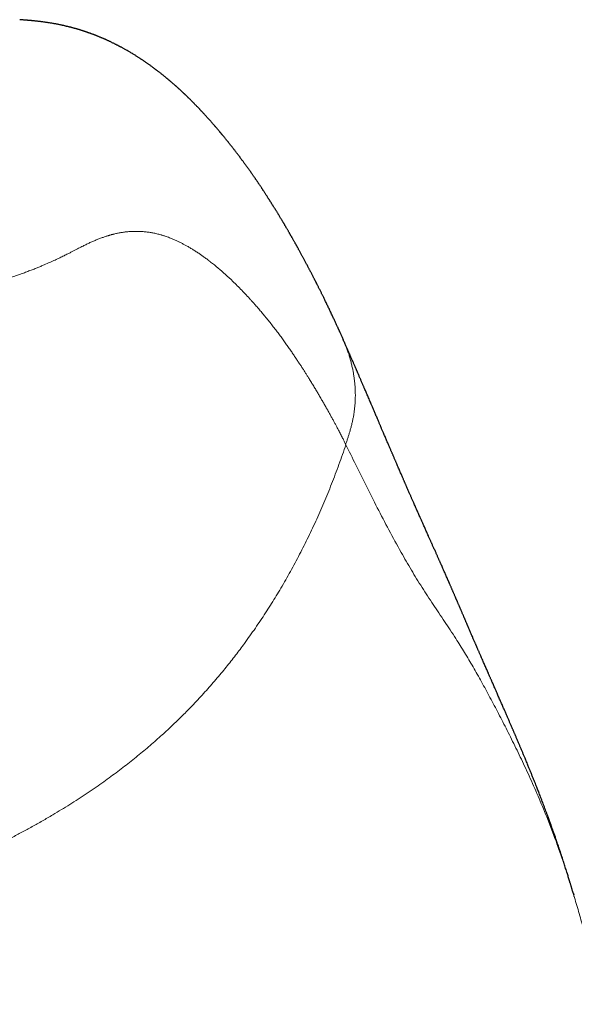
# Model space of a CAD drawing. Header units: millimetres. Extents: x 8 to 601, y 12 to 507.
# Tile 142 of 152: x 327 to 333, y 496 to 506. Entities that reach past the tile are written whole.
import ezdxf

# ---------------------------------------------------------------- set-up
doc = ezdxf.new("R2010")
doc.units = ezdxf.units.MM

msp = doc.modelspace()

# ---------------------------------------------------------------- linework, layer by layer
at = {"color": 7, "linetype": 'Continuous', "lineweight": 30}
for p, q in [((330.371, 502.884), (330.372, 502.881)), ((332.812, 497.015), (332.816, 497.001)), ((332.822, 496.98), (332.82, 496.986))]:
    msp.add_line(p, q, dxfattribs=at)
at = {"color": 8, "linetype": 'Continuous', "lineweight": 0}
msp.add_line((332.816, 497.001), (332.817, 496.996), dxfattribs=at)
at = {"color": 7, "linetype": 'Continuous', "lineweight": 30}
for points, knots in [([(330.373, 502.885), (330.373, 502.886), (330.37, 502.893), (330.365, 502.904), (330.358, 502.918), (330.352, 502.932), (330.347, 502.944), (330.342, 502.955), (330.337, 502.965), (330.333, 502.973), (330.33, 502.98), (330.327, 502.987), (330.324, 502.993), (330.322, 502.999), (330.319, 503.005), (330.316, 503.011), (330.312, 503.021), (330.306, 503.033), (330.299, 503.049), (330.291, 503.065), (330.283, 503.082), (330.275, 503.099), (330.267, 503.116), (330.255, 503.141), (330.24, 503.173), (330.222, 503.212), (330.207, 503.243), (330.195, 503.268), (330.186, 503.285), (330.178, 503.303), (330.17, 503.32), (330.162, 503.334), (330.156, 503.348), (330.15, 503.36), (330.144, 503.372), (330.137, 503.386), (330.13, 503.399), (330.123, 503.414), (330.116, 503.428), (330.109, 503.442), (330.103, 503.453), (330.098, 503.464), (330.093, 503.474), (330.088, 503.484), (330.083, 503.493), (330.079, 503.502), (330.074, 503.511), (330.069, 503.52), (330.064, 503.53), (330.058, 503.541), (330.053, 503.553), (330.047, 503.564), (330.041, 503.575), (330.035, 503.587), (330.029, 503.598), (330.024, 503.608), (330.019, 503.618), (330.013, 503.628), (330.007, 503.639), (330.001, 503.652), (329.993, 503.667), (329.985, 503.682), (329.977, 503.697), (329.969, 503.712), (329.961, 503.726), (329.954, 503.739), (329.948, 503.751), (329.942, 503.763), (329.935, 503.775), (329.928, 503.788), (329.921, 503.802), (329.913, 503.815), (329.906, 503.828), (329.9, 503.839), (329.894, 503.85), (329.889, 503.859), (329.884, 503.868), (329.879, 503.877), (329.875, 503.885), (329.87, 503.894), (329.864, 503.903), (329.859, 503.913), (329.853, 503.924), (329.846, 503.935), (329.84, 503.946), (329.834, 503.957), (329.829, 503.966), (329.824, 503.975), (329.819, 503.983), (329.815, 503.99), (329.811, 503.998), (329.807, 504.005), (329.802, 504.013), (329.797, 504.022), (329.791, 504.032), (329.785, 504.043), (329.778, 504.054), (329.772, 504.065), (329.766, 504.075), (329.76, 504.084), (329.755, 504.093), (329.751, 504.101), (329.746, 504.108), (329.742, 504.116), (329.737, 504.124), (329.732, 504.132), (329.727, 504.141), (329.721, 504.151), (329.715, 504.161), (329.708, 504.172), (329.7, 504.185), (329.692, 504.199), (329.685, 504.211), (329.678, 504.222), (329.671, 504.233), (329.665, 504.244), (329.659, 504.254), (329.653, 504.263), (329.647, 504.272), (329.641, 504.281), (329.635, 504.292), (329.628, 504.302), (329.621, 504.314), (329.614, 504.325), (329.608, 504.334), (329.602, 504.343), (329.597, 504.351), (329.593, 504.359), (329.588, 504.366), (329.584, 504.372), (329.58, 504.379), (329.574, 504.387), (329.568, 504.397), (329.561, 504.408), (329.553, 504.42), (329.545, 504.432), (329.538, 504.443), (329.531, 504.454), (329.525, 504.463), (329.519, 504.472), (329.514, 504.48), (329.508, 504.489), (329.501, 504.499), (329.495, 504.509), (329.488, 504.519), (329.482, 504.528), (329.476, 504.537), (329.47, 504.545), (329.465, 504.553), (329.46, 504.56), (329.455, 504.567), (329.449, 504.575), (329.444, 504.584), (329.438, 504.593), (329.431, 504.602), (329.425, 504.611), (329.418, 504.621), (329.411, 504.631), (329.404, 504.641), (329.396, 504.653), (329.386, 504.666), (329.376, 504.681), (329.366, 504.695), (329.356, 504.709), (329.345, 504.724), (329.334, 504.739), (329.324, 504.752), (329.315, 504.765), (329.307, 504.776), (329.299, 504.786), (329.292, 504.796), (329.285, 504.805), (329.279, 504.814), (329.272, 504.823), (329.265, 504.833), (329.256, 504.844), (329.247, 504.856), (329.237, 504.869), (329.227, 504.882), (329.217, 504.895), (329.207, 504.908), (329.198, 504.919), (329.19, 504.929), (329.183, 504.939), (329.175, 504.949), (329.168, 504.958), (329.161, 504.966), (329.155, 504.974), (329.149, 504.981), (329.143, 504.989), (329.136, 504.997), (329.129, 505.006), (329.121, 505.016), (329.114, 505.025), (329.107, 505.033), (329.101, 505.041), (329.095, 505.047), (329.091, 505.053), (329.087, 505.057), (329.084, 505.061), (329.08, 505.066), (329.076, 505.07), (329.071, 505.076), (329.066, 505.082), (329.06, 505.089), (329.053, 505.097), (329.046, 505.106), (329.039, 505.114), (329.033, 505.121), (329.027, 505.129), (329.021, 505.135), (329.016, 505.142), (329.01, 505.148), (329.004, 505.155), (328.998, 505.162), (328.991, 505.17), (328.984, 505.178), (328.976, 505.187), (328.968, 505.195), (328.961, 505.204), (328.954, 505.212), (328.947, 505.219), (328.941, 505.226), (328.934, 505.233), (328.928, 505.241), (328.92, 505.249), (328.913, 505.257), (328.905, 505.265), (328.897, 505.274), (328.889, 505.283), (328.882, 505.291), (328.875, 505.298), (328.869, 505.304), (328.863, 505.311), (328.857, 505.317), (328.851, 505.324), (328.845, 505.33), (328.838, 505.338), (328.83, 505.346), (328.822, 505.354), (328.813, 505.363), (328.805, 505.371), (328.798, 505.379), (328.792, 505.385), (328.787, 505.39), (328.782, 505.394), (328.779, 505.398), (328.775, 505.402), (328.772, 505.405), (328.768, 505.409), (328.762, 505.414), (328.756, 505.421), (328.748, 505.429), (328.74, 505.437), (328.731, 505.445), (328.724, 505.452), (328.717, 505.459), (328.71, 505.466), (328.704, 505.471), (328.7, 505.476), (328.695, 505.48), (328.691, 505.484), (328.686, 505.488), (328.681, 505.493), (328.675, 505.499), (328.669, 505.505), (328.662, 505.511), (328.655, 505.518), (328.648, 505.525), (328.64, 505.531), (328.634, 505.537), (328.628, 505.543), (328.623, 505.547), (328.617, 505.552), (328.612, 505.557), (328.606, 505.562), (328.601, 505.567), (328.594, 505.573), (328.587, 505.579), (328.58, 505.586), (328.571, 505.593), (328.563, 505.6), (328.555, 505.607), (328.547, 505.614), (328.54, 505.62), (328.534, 505.625), (328.528, 505.63), (328.522, 505.635), (328.516, 505.64), (328.51, 505.645), (328.503, 505.651), (328.496, 505.657), (328.488, 505.664), (328.479, 505.671), (328.469, 505.679), (328.458, 505.687), (328.447, 505.696), (328.437, 505.705), (328.427, 505.713), (328.417, 505.72), (328.407, 505.727), (328.399, 505.734), (328.391, 505.74), (328.384, 505.745), (328.377, 505.75), (328.369, 505.756), (328.36, 505.763), (328.349, 505.771), (328.337, 505.78), (328.325, 505.789), (328.313, 505.797), (328.302, 505.805), (328.291, 505.812), (328.281, 505.819), (328.272, 505.826), (328.263, 505.832), (328.255, 505.837), (328.247, 505.843), (328.238, 505.849), (328.229, 505.855), (328.219, 505.861), (328.208, 505.868), (328.197, 505.875), (328.185, 505.883), (328.173, 505.891), (328.159, 505.899), (328.145, 505.908), (328.13, 505.917), (328.114, 505.926), (328.099, 505.935), (328.084, 505.944), (328.07, 505.952), (328.056, 505.96), (328.043, 505.967), (328.032, 505.973), (328.022, 505.979), (328.013, 505.983), (328.006, 505.987), (327.998, 505.991), (327.991, 505.995), (327.983, 505.999), (327.974, 506.004), (327.965, 506.008), (327.955, 506.014), (327.943, 506.019), (327.931, 506.025), (327.919, 506.031), (327.908, 506.037), (327.897, 506.042), (327.887, 506.046), (327.877, 506.051), (327.868, 506.055), (327.86, 506.059), (327.852, 506.062), (327.844, 506.066), (327.837, 506.069), (327.83, 506.072), (327.822, 506.076), (327.812, 506.079), (327.802, 506.084), (327.791, 506.088), (327.78, 506.093), (327.77, 506.097), (327.76, 506.101), (327.75, 506.105), (327.741, 506.108), (327.732, 506.112), (327.722, 506.116), (327.711, 506.12), (327.701, 506.123), (327.693, 506.127), (327.686, 506.129), (327.68, 506.131), (327.673, 506.133), (327.666, 506.136), (327.657, 506.139), (327.647, 506.143), (327.637, 506.146), (327.626, 506.15), (327.615, 506.153), (327.606, 506.156), (327.597, 506.159), (327.59, 506.161), (327.585, 506.163), (327.58, 506.164), (327.576, 506.165), (327.572, 506.167), (327.568, 506.168), (327.563, 506.169), (327.557, 506.171), (327.551, 506.173), (327.544, 506.175), (327.536, 506.177), (327.529, 506.179), (327.521, 506.181), (327.512, 506.184), (327.503, 506.186), (327.494, 506.189), (327.484, 506.191), (327.472, 506.194), (327.46, 506.197), (327.447, 506.2), (327.435, 506.203), (327.423, 506.206), (327.412, 506.209), (327.402, 506.211), (327.392, 506.213), (327.381, 506.215), (327.367, 506.218), (327.351, 506.221), (327.334, 506.225), (327.318, 506.228), (327.301, 506.231), (327.285, 506.234), (327.269, 506.236), (327.253, 506.239), (327.237, 506.241), (327.222, 506.244), (327.206, 506.246), (327.19, 506.248), (327.173, 506.25), (327.156, 506.252), (327.139, 506.254), (327.123, 506.256), (327.107, 506.258), (327.093, 506.259), (327.084, 506.26), (327.08, 506.26), (327.079, 506.261), (327.078, 506.261), (327.077, 506.261), (327.076, 506.261), (327.075, 506.261), (327.074, 506.261), (327.073, 506.261), (327.072, 506.261), (327.07, 506.261), (327.068, 506.262), (327.067, 506.262), (327.065, 506.262), (327.063, 506.262), (327.06, 506.262), (327.058, 506.263), (327.055, 506.263), (327.051, 506.263), (327.047, 506.264), (327.043, 506.264), (327.037, 506.264), (327.03, 506.265), (327.021, 506.266), (327.012, 506.267), (327.002, 506.267), (326.991, 506.268), (326.978, 506.269), (326.962, 506.271), (326.949, 506.271), (326.943, 506.272)], [0, 0, 0, 0, 0.000598, 0.003815, 0.0068, 0.009508, 0.011993, 0.014255, 0.016295, 0.017928, 0.019384, 0.020662, 0.0218, 0.022974, 0.024204, 0.025493, 0.026838, 0.029763, 0.032928, 0.036271, 0.039662, 0.043096, 0.046573, 0.050088, 0.058194, 0.066109, 0.073922, 0.077642, 0.081388, 0.085112, 0.088595, 0.09181, 0.094499, 0.096995, 0.099591, 0.102364, 0.105315, 0.108444, 0.111751, 0.114397, 0.116895, 0.119239, 0.121428, 0.123462, 0.125344, 0.127289, 0.129167, 0.131209, 0.133414, 0.135783, 0.138316, 0.140913, 0.143354, 0.145632, 0.148263, 0.150635, 0.152749, 0.154872, 0.157216, 0.160141, 0.163349, 0.166825, 0.17025, 0.173656, 0.176875, 0.179908, 0.182468, 0.185095, 0.18787, 0.190795, 0.193868, 0.19709, 0.199886, 0.202508, 0.204947, 0.207204, 0.209278, 0.211172, 0.213116, 0.215087, 0.217237, 0.219566, 0.222076, 0.224765, 0.22745, 0.229846, 0.232078, 0.234146, 0.236051, 0.237792, 0.239424, 0.241192, 0.243123, 0.245322, 0.2477, 0.250258, 0.252981, 0.255618, 0.258075, 0.260353, 0.262451, 0.264369, 0.26611, 0.267883, 0.269837, 0.271843, 0.274009, 0.276335, 0.27882, 0.281403, 0.285007, 0.288345, 0.291416, 0.294221, 0.296885, 0.299533, 0.302165, 0.304251, 0.306492, 0.308904, 0.311488, 0.314244, 0.317172, 0.320115, 0.322516, 0.324753, 0.326827, 0.328736, 0.330482, 0.332114, 0.333877, 0.335803, 0.338456, 0.341369, 0.344539, 0.347792, 0.350845, 0.353445, 0.355876, 0.358139, 0.360269, 0.3626, 0.365216, 0.368116, 0.370595, 0.37312, 0.375503, 0.377742, 0.379838, 0.38179, 0.383599, 0.385891, 0.388136, 0.390518, 0.393037, 0.395693, 0.398434, 0.401224, 0.403939, 0.406577, 0.410768, 0.414783, 0.418776, 0.422765, 0.426767, 0.430948, 0.435347, 0.438497, 0.441649, 0.444639, 0.447464, 0.450126, 0.45263, 0.455128, 0.457681, 0.46117, 0.464765, 0.468471, 0.47229, 0.476237, 0.480375, 0.483272, 0.486259, 0.489323, 0.492257, 0.494981, 0.497497, 0.499844, 0.501986, 0.504309, 0.506813, 0.509499, 0.512367, 0.515357, 0.517938, 0.520224, 0.522214, 0.52391, 0.525311, 0.526426, 0.527744, 0.529267, 0.530995, 0.532927, 0.535065, 0.537821, 0.540517, 0.543057, 0.545442, 0.54771, 0.549817, 0.551763, 0.553699, 0.555838, 0.558138, 0.560634, 0.563327, 0.566017, 0.569027, 0.571826, 0.574415, 0.576793, 0.57898, 0.581114, 0.583791, 0.586425, 0.589016, 0.591682, 0.594617, 0.597825, 0.600116, 0.602366, 0.604549, 0.606666, 0.608715, 0.610763, 0.61299, 0.615405, 0.618008, 0.6208, 0.623776, 0.626631, 0.629186, 0.631442, 0.633004, 0.634381, 0.635574, 0.6367, 0.637921, 0.639238, 0.64065, 0.643088, 0.645737, 0.64849, 0.651338, 0.653641, 0.655971, 0.658132, 0.660091, 0.661513, 0.662806, 0.66413, 0.665622, 0.667283, 0.669078, 0.671037, 0.673158, 0.675314, 0.677875, 0.680161, 0.682173, 0.683911, 0.685503, 0.687137, 0.688815, 0.690392, 0.692065, 0.693951, 0.696053, 0.698371, 0.700905, 0.703457, 0.705841, 0.708022, 0.710001, 0.711777, 0.713457, 0.715137, 0.716817, 0.718591, 0.720506, 0.722594, 0.724854, 0.727287, 0.729726, 0.733136, 0.736248, 0.739066, 0.741709, 0.744348, 0.746871, 0.749415, 0.751115, 0.75284, 0.754684, 0.756786, 0.759146, 0.761765, 0.765048, 0.768194, 0.771182, 0.773995, 0.776653, 0.779097, 0.781325, 0.783375, 0.785397, 0.787406, 0.789401, 0.791712, 0.794012, 0.796438, 0.799041, 0.801822, 0.804795, 0.807818, 0.811058, 0.814516, 0.818044, 0.821378, 0.824693, 0.827782, 0.830675, 0.833392, 0.835934, 0.838317, 0.839896, 0.841466, 0.843026, 0.844577, 0.846129, 0.847823, 0.849709, 0.851787, 0.854056, 0.856518, 0.859016, 0.861324, 0.863441, 0.865367, 0.867265, 0.868969, 0.870612, 0.872204, 0.873746, 0.87503, 0.876315, 0.877804, 0.879528, 0.881487, 0.88368, 0.885568, 0.887567, 0.889462, 0.891216, 0.89283, 0.894303, 0.896309, 0.89821, 0.900014, 0.901721, 0.902744, 0.903736, 0.904873, 0.906233, 0.907815, 0.909446, 0.911261, 0.913237, 0.915089, 0.916729, 0.918158, 0.919375, 0.920304, 0.921056, 0.921715, 0.922387, 0.923073, 0.923773, 0.92487, 0.925999, 0.927161, 0.928355, 0.92958, 0.930865, 0.932355, 0.933728, 0.935249, 0.936919, 0.938737, 0.940704, 0.942795, 0.94477, 0.946739, 0.948494, 0.950035, 0.951429, 0.952882, 0.955179, 0.957637, 0.960135, 0.96258, 0.964972, 0.967312, 0.969543, 0.971726, 0.973853, 0.975912, 0.977901, 0.979893, 0.982067, 0.983905, 0.985855, 0.98773, 0.989443, 0.990995, 0.991971, 0.992074, 0.992176, 0.992281, 0.992391, 0.992463, 0.992537, 0.992614, 0.992693, 0.992774, 0.992894, 0.993018, 0.993147, 0.99328, 0.993418, 0.993561, 0.993709, 0.993861, 0.99411, 0.994371, 0.994643, 0.994927, 0.995381, 0.995861, 0.996369, 0.996904, 0.997467, 0.998057, 0.99904, 1, 1, 1, 1]), ([(332.812, 497.015), (332.81, 497.021), (332.806, 497.034), (332.801, 497.051), (332.797, 497.067), (332.793, 497.079), (332.789, 497.091), (332.786, 497.103), (332.782, 497.115), (332.778, 497.128), (332.773, 497.143), (332.768, 497.161), (332.762, 497.181), (332.755, 497.202), (332.749, 497.223), (332.742, 497.246), (332.734, 497.269), (332.726, 497.295), (332.718, 497.322), (332.709, 497.349), (332.7, 497.378), (332.692, 497.402), (332.685, 497.422), (332.68, 497.437), (332.676, 497.45), (332.672, 497.463), (332.667, 497.476), (332.663, 497.489), (332.658, 497.504), (332.653, 497.519), (332.647, 497.535), (332.642, 497.55), (332.636, 497.567), (332.63, 497.584), (332.624, 497.603), (332.618, 497.622), (332.611, 497.64), (332.605, 497.658), (332.599, 497.675), (332.593, 497.691), (332.588, 497.705), (332.583, 497.72), (332.578, 497.735), (332.572, 497.751), (332.566, 497.768), (332.559, 497.786), (332.552, 497.807), (332.543, 497.832), (332.532, 497.859), (332.522, 497.889), (332.511, 497.916), (332.501, 497.942), (332.492, 497.967), (332.483, 497.992), (332.473, 498.016), (332.464, 498.041), (332.454, 498.065), (332.445, 498.089), (332.437, 498.111), (332.428, 498.133), (332.419, 498.156), (332.41, 498.177), (332.403, 498.196), (332.397, 498.212), (332.39, 498.228), (332.383, 498.245), (332.377, 498.261), (332.37, 498.277), (332.364, 498.292), (332.358, 498.306), (332.353, 498.319), (332.348, 498.333), (332.341, 498.349), (332.333, 498.367), (332.325, 498.388), (332.316, 498.409), (332.308, 498.43), (332.298, 498.453), (332.287, 498.479), (332.275, 498.508), (332.263, 498.536), (332.254, 498.559), (332.246, 498.577), (332.24, 498.591), (332.234, 498.606), (332.227, 498.622), (332.22, 498.638), (332.214, 498.653), (332.207, 498.668), (332.201, 498.681), (332.196, 498.694), (332.191, 498.706), (332.186, 498.717), (332.182, 498.727), (332.177, 498.738), (332.172, 498.749), (332.166, 498.764), (332.157, 498.785), (332.146, 498.811), (332.133, 498.84), (332.12, 498.87), (332.106, 498.902), (332.094, 498.93), (332.084, 498.952), (332.077, 498.969), (332.069, 498.988), (332.06, 499.007), (332.051, 499.029), (332.041, 499.052), (332.031, 499.075), (332.021, 499.097), (332.012, 499.117), (332.004, 499.136), (331.997, 499.153), (331.99, 499.169), (331.982, 499.186), (331.974, 499.205), (331.965, 499.226), (331.957, 499.245), (331.95, 499.26), (331.945, 499.272), (331.94, 499.282), (331.935, 499.294), (331.93, 499.306), (331.923, 499.32), (331.917, 499.335), (331.91, 499.351), (331.902, 499.37), (331.893, 499.39), (331.884, 499.41), (331.875, 499.43), (331.866, 499.452), (331.856, 499.475), (331.845, 499.499), (331.835, 499.523), (331.826, 499.544), (331.818, 499.561), (331.812, 499.575), (331.807, 499.588), (331.801, 499.6), (331.796, 499.611), (331.792, 499.621), (331.789, 499.628), (331.786, 499.635), (331.783, 499.643), (331.779, 499.652), (331.774, 499.662), (331.77, 499.672), (331.765, 499.682), (331.76, 499.694), (331.754, 499.708), (331.748, 499.723), (331.741, 499.74), (331.734, 499.756), (331.726, 499.774), (331.719, 499.791), (331.712, 499.807), (331.706, 499.821), (331.701, 499.831), (331.698, 499.839), (331.695, 499.846), (331.692, 499.852), (331.689, 499.86), (331.685, 499.868), (331.681, 499.878), (331.676, 499.889), (331.671, 499.901), (331.666, 499.913), (331.662, 499.923), (331.658, 499.932), (331.654, 499.941), (331.65, 499.951), (331.646, 499.961), (331.64, 499.973), (331.635, 499.986), (331.629, 499.999), (331.624, 500.012), (331.619, 500.023), (331.615, 500.033), (331.611, 500.041), (331.607, 500.051), (331.603, 500.061), (331.598, 500.073), (331.592, 500.085), (331.587, 500.096), (331.583, 500.107), (331.579, 500.116), (331.576, 500.123), (331.573, 500.13), (331.57, 500.136), (331.567, 500.143), (331.563, 500.152), (331.559, 500.162), (331.553, 500.175), (331.548, 500.188), (331.543, 500.2), (331.538, 500.211), (331.533, 500.221), (331.529, 500.231), (331.525, 500.241), (331.52, 500.252), (331.515, 500.263), (331.51, 500.275), (331.505, 500.287), (331.5, 500.297), (331.496, 500.306), (331.492, 500.315), (331.489, 500.324), (331.485, 500.332), (331.481, 500.341), (331.476, 500.354), (331.469, 500.37), (331.46, 500.388), (331.452, 500.407), (331.444, 500.426), (331.435, 500.446), (331.425, 500.468), (331.418, 500.485), (331.411, 500.499), (331.407, 500.509), (331.403, 500.518), (331.399, 500.527), (331.395, 500.537), (331.39, 500.547), (331.385, 500.559), (331.379, 500.572), (331.373, 500.585), (331.368, 500.598), (331.362, 500.61), (331.356, 500.624), (331.349, 500.64), (331.342, 500.656), (331.334, 500.673), (331.327, 500.689), (331.321, 500.703), (331.315, 500.715), (331.31, 500.726), (331.305, 500.738), (331.3, 500.75), (331.293, 500.764), (331.287, 500.778), (331.281, 500.792), (331.271, 500.814), (331.257, 500.844), (331.241, 500.882), (331.227, 500.913), (331.216, 500.937), (331.209, 500.953), (331.202, 500.969), (331.195, 500.985), (331.187, 501.002), (331.179, 501.021), (331.169, 501.043), (331.159, 501.066), (331.149, 501.088), (331.139, 501.111), (331.129, 501.133), (331.121, 501.152), (331.113, 501.169), (331.107, 501.183), (331.101, 501.197), (331.095, 501.209), (331.09, 501.222), (331.085, 501.234), (331.079, 501.247), (331.073, 501.261), (331.066, 501.278), (331.058, 501.294), (331.051, 501.311), (331.044, 501.326), (331.038, 501.34), (331.033, 501.352), (331.028, 501.364), (331.023, 501.374), (331.019, 501.383), (331.015, 501.394), (331.01, 501.406), (331.003, 501.42), (330.997, 501.436), (330.989, 501.453), (330.981, 501.472), (330.973, 501.491), (330.964, 501.512), (330.954, 501.534), (330.944, 501.557), (330.936, 501.577), (330.929, 501.594), (330.923, 501.607), (330.917, 501.62), (330.911, 501.634), (330.906, 501.647), (330.9, 501.659), (330.895, 501.672), (330.89, 501.683), (330.885, 501.694), (330.881, 501.704), (330.876, 501.716), (330.87, 501.731), (330.863, 501.746), (330.856, 501.763), (330.848, 501.781), (330.84, 501.799), (330.832, 501.818), (330.824, 501.837), (330.816, 501.856), (330.807, 501.876), (330.8, 501.894), (330.792, 501.911), (330.786, 501.925), (330.78, 501.939), (330.775, 501.951), (330.77, 501.962), (330.766, 501.973), (330.761, 501.985), (330.755, 501.999), (330.749, 502.013), (330.742, 502.029), (330.735, 502.046), (330.727, 502.064), (330.719, 502.083), (330.711, 502.101), (330.701, 502.124), (330.689, 502.153), (330.676, 502.183), (330.665, 502.209), (330.656, 502.232), (330.646, 502.254), (330.637, 502.276), (330.628, 502.297), (330.619, 502.317), (330.611, 502.336), (330.603, 502.355), (330.596, 502.371), (330.59, 502.385), (330.585, 502.397), (330.579, 502.409), (330.574, 502.422), (330.568, 502.435), (330.563, 502.447), (330.558, 502.46), (330.552, 502.473), (330.546, 502.487), (330.54, 502.501), (330.534, 502.514), (330.529, 502.526), (330.525, 502.536), (330.521, 502.545), (330.518, 502.552), (330.515, 502.559), (330.511, 502.566), (330.508, 502.575), (330.504, 502.585), (330.499, 502.596), (330.494, 502.607), (330.488, 502.62), (330.483, 502.633), (330.476, 502.648), (330.469, 502.665), (330.461, 502.682), (330.454, 502.698), (330.448, 502.712), (330.443, 502.723), (330.439, 502.732), (330.435, 502.74), (330.431, 502.749), (330.427, 502.759), (330.422, 502.77), (330.417, 502.782), (330.411, 502.796), (330.404, 502.811), (330.397, 502.827), (330.389, 502.846), (330.38, 502.864), (330.375, 502.876), (330.372, 502.881)], [0, 0, 0, 0, 0.0023247, 0.0044983, 0.0063607, 0.0079119, 0.0091521, 0.0105409, 0.0119973, 0.013542, 0.0151745, 0.0176158, 0.0201661, 0.0228256, 0.0254998, 0.0280069, 0.0314203, 0.0347042, 0.0381125, 0.0416591, 0.0453752, 0.0492619, 0.0513985, 0.0533529, 0.0551251, 0.0567152, 0.058325, 0.0601498, 0.0620671, 0.0641755, 0.0663471, 0.0684053, 0.070349, 0.0730297, 0.0755281, 0.0780041, 0.0804638, 0.0829051, 0.0853195, 0.0873625, 0.0893853, 0.0913877, 0.0933707, 0.0954895, 0.0978128, 0.1003762, 0.1031797, 0.1062226, 0.1105624, 0.114609, 0.1183926, 0.1220041, 0.1254498, 0.128798, 0.1322163, 0.1357123, 0.139192, 0.1424675, 0.145485, 0.148557, 0.1518309, 0.1553062, 0.1575038, 0.1597733, 0.1621148, 0.1645282, 0.166923, 0.1691094, 0.171411, 0.1734147, 0.1751473, 0.1769648, 0.179385, 0.1820841, 0.1850619, 0.1881797, 0.1912257, 0.1941979, 0.1985175, 0.2027045, 0.2068135, 0.2108751, 0.2128268, 0.2149092, 0.2171221, 0.2194656, 0.2219124, 0.2242271, 0.2263554, 0.2285063, 0.2304262, 0.2321152, 0.2337023, 0.235311, 0.2369414, 0.2385933, 0.2402669, 0.2439489, 0.2479684, 0.2523259, 0.2569956, 0.2619251, 0.2671126, 0.2696531, 0.2723369, 0.2751909, 0.2782153, 0.2813679, 0.2852664, 0.2889275, 0.2923515, 0.2955384, 0.2984883, 0.3012012, 0.3036775, 0.3059966, 0.3094549, 0.3126857, 0.3156891, 0.3184651, 0.3199536, 0.3215554, 0.3233676, 0.3253902, 0.3276234, 0.3300162, 0.3324058, 0.3356663, 0.3388977, 0.3421113, 0.3454469, 0.3490111, 0.3527447, 0.3566478, 0.3606429, 0.3644572, 0.3668439, 0.3691431, 0.3713546, 0.3734733, 0.3753947, 0.3770779, 0.3781838, 0.379277, 0.3805746, 0.382081, 0.383788, 0.3855268, 0.3872306, 0.3888993, 0.3914509, 0.3939751, 0.3966671, 0.3995422, 0.4023087, 0.4052259, 0.4080857, 0.4106051, 0.4120136, 0.4132869, 0.4144249, 0.4154512, 0.4165858, 0.4180439, 0.4197042, 0.4215667, 0.4235885, 0.425488, 0.4272141, 0.4287667, 0.430146, 0.4316347, 0.4333348, 0.4352612, 0.4374141, 0.4397212, 0.4418448, 0.4437421, 0.4452824, 0.4466443, 0.4481088, 0.4497949, 0.4517025, 0.4538317, 0.455749, 0.4574525, 0.458914, 0.4601336, 0.4611113, 0.4620494, 0.4632204, 0.4646248, 0.4662624, 0.4684887, 0.4706494, 0.4726293, 0.4744284, 0.4760468, 0.4776156, 0.4791593, 0.480896, 0.4828258, 0.4848027, 0.4866198, 0.4882755, 0.4897698, 0.4912272, 0.4925541, 0.4939242, 0.4953471, 0.4968227, 0.5000682, 0.5030057, 0.5057772, 0.5088862, 0.5123073, 0.5157913, 0.5192871, 0.5209962, 0.5226086, 0.5241244, 0.5255441, 0.5270652, 0.5288442, 0.5307578, 0.5329007, 0.5352111, 0.5373192, 0.5391636, 0.5416612, 0.544216, 0.5470121, 0.5499865, 0.5527333, 0.5551805, 0.5573279, 0.5589705, 0.5608882, 0.5630867, 0.5655606, 0.5680786, 0.5705171, 0.5728762, 0.5796383, 0.586343, 0.5930509, 0.596203, 0.5992132, 0.6020559, 0.6047734, 0.6076171, 0.6114875, 0.615569, 0.6197606, 0.6240515, 0.628298, 0.63245, 0.6365076, 0.6393281, 0.6420271, 0.6445977, 0.64704, 0.6493539, 0.6515889, 0.6539948, 0.6568787, 0.6600111, 0.6632852, 0.6664833, 0.6695994, 0.6721334, 0.6745748, 0.676803, 0.6788079, 0.6805896, 0.6821672, 0.6847594, 0.6876324, 0.6907863, 0.6941283, 0.6977367, 0.7016046, 0.7057086, 0.7100468, 0.7146193, 0.719426, 0.7219845, 0.7246047, 0.7272866, 0.7300293, 0.7326797, 0.7351287, 0.7377564, 0.7401044, 0.7421726, 0.7439611, 0.7465837, 0.7494854, 0.7526712, 0.7561411, 0.7598456, 0.7636912, 0.7674442, 0.7713207, 0.7753208, 0.7794444, 0.7836096, 0.7868618, 0.7898886, 0.7926899, 0.7952658, 0.7976162, 0.7997464, 0.8023207, 0.8051459, 0.8082218, 0.8115487, 0.8151938, 0.8190846, 0.8229982, 0.8268585, 0.8306657, 0.8379891, 0.8451071, 0.8500793, 0.8549732, 0.8597886, 0.8645255, 0.8691405, 0.8735626, 0.8777256, 0.8816707, 0.8857013, 0.8883099, 0.8909765, 0.8937011, 0.8964859, 0.8994278, 0.9020389, 0.904795, 0.9076962, 0.9107424, 0.9139336, 0.9172224, 0.9196114, 0.9217704, 0.9236993, 0.9253981, 0.9268692, 0.9283298, 0.9303213, 0.9325131, 0.9349051, 0.9374973, 0.9402899, 0.9432828, 0.9463922, 0.9504989, 0.954392, 0.9580716, 0.9615377, 0.9636322, 0.9656401, 0.9675615, 0.9694765, 0.9716622, 0.9741422, 0.9769166, 0.9799855, 0.9835163, 0.9873704, 0.9915479, 0.9960488, 1, 1, 1, 1])]:
    msp.add_open_spline(points, degree=3, knots=knots, dxfattribs=at)
at = {"color": 8, "linetype": 'Continuous', "lineweight": 0}
for points, knots in [([(330.401, 501.772), (330.399, 501.776), (330.394, 501.785), (330.387, 501.799), (330.379, 501.815), (330.37, 501.832), (330.361, 501.851), (330.35, 501.871), (330.339, 501.892), (330.328, 501.914), (330.316, 501.937), (330.303, 501.961), (330.288, 501.988), (330.273, 502.018), (330.255, 502.049), (330.237, 502.082), (330.218, 502.117), (330.198, 502.153), (330.177, 502.19), (330.155, 502.228), (330.133, 502.265), (330.112, 502.303), (330.089, 502.341), (330.065, 502.38), (330.041, 502.42), (330.021, 502.453), (330.006, 502.478), (329.996, 502.493), (329.987, 502.508), (329.978, 502.522), (329.969, 502.536), (329.96, 502.551), (329.95, 502.565), (329.937, 502.586), (329.92, 502.612), (329.898, 502.645), (329.875, 502.679), (329.851, 502.715), (329.826, 502.753), (329.799, 502.791), (329.772, 502.83), (329.743, 502.87), (329.713, 502.912), (329.681, 502.955), (329.648, 502.998), (329.614, 503.042), (329.579, 503.086), (329.544, 503.129), (329.51, 503.17), (329.477, 503.209), (329.452, 503.238), (329.437, 503.255), (329.431, 503.261), (329.427, 503.266), (329.423, 503.271), (329.419, 503.275), (329.416, 503.279), (329.406, 503.289), (329.367, 503.333), (329.297, 503.407), (329.208, 503.496), (329.124, 503.574), (329.046, 503.642), (328.992, 503.686), (328.963, 503.708), (328.959, 503.711), (328.955, 503.714), (328.951, 503.717), (328.947, 503.72), (328.943, 503.724), (328.939, 503.727), (328.924, 503.738), (328.901, 503.755), (328.87, 503.777), (328.839, 503.799), (328.807, 503.82), (328.775, 503.84), (328.743, 503.859), (328.713, 503.876), (328.684, 503.892), (328.656, 503.907), (328.629, 503.92), (328.604, 503.932), (328.579, 503.943), (328.554, 503.953), (328.531, 503.963), (328.508, 503.971), (328.489, 503.978), (328.472, 503.983), (328.46, 503.987), (328.451, 503.99), (328.447, 503.991), (328.445, 503.992), (328.444, 503.992), (328.443, 503.992), (328.442, 503.993), (328.441, 503.993), (328.44, 503.993), (328.425, 503.997), (328.397, 504.005), (328.356, 504.013), (328.315, 504.02), (328.274, 504.026), (328.234, 504.029), (328.195, 504.03), (328.157, 504.03), (328.118, 504.029), (328.081, 504.026), (328.044, 504.021), (328.007, 504.015), (327.971, 504.008), (327.944, 504.002), (327.926, 503.997), (327.917, 503.995), (327.908, 503.992), (327.899, 503.99), (327.89, 503.987), (327.879, 503.984), (327.861, 503.978), (327.835, 503.969), (327.8, 503.957), (327.764, 503.943), (327.726, 503.927), (327.689, 503.911), (327.652, 503.893), (327.62, 503.877), (327.591, 503.863), (327.567, 503.851), (327.542, 503.837), (327.515, 503.823), (327.485, 503.808), (327.452, 503.791), (327.413, 503.772), (327.368, 503.75), (327.318, 503.726), (327.263, 503.701), (327.212, 503.679), (327.166, 503.659), (327.127, 503.643), (327.085, 503.627), (327.041, 503.61), (326.995, 503.592), (326.945, 503.574), (326.894, 503.557), (326.843, 503.539), (326.791, 503.522), (326.736, 503.505), (326.679, 503.488), (326.62, 503.471), (326.565, 503.456), (326.516, 503.442), (326.472, 503.431), (326.428, 503.42), (326.383, 503.409), (326.34, 503.398), (326.308, 503.391), (326.286, 503.385), (326.275, 503.383), (326.263, 503.38), (326.252, 503.378), (326.24, 503.375), (326.216, 503.37), (326.18, 503.362), (326.131, 503.351), (326.082, 503.341), (326.033, 503.332), (325.984, 503.322), (325.935, 503.314), (325.884, 503.305), (325.832, 503.296), (325.778, 503.288), (325.725, 503.28), (325.672, 503.273), (325.619, 503.265), (325.565, 503.259), (325.51, 503.252), (325.454, 503.246), (325.396, 503.24), (325.342, 503.234), (325.291, 503.23), (325.243, 503.225), (325.195, 503.221), (325.146, 503.217), (325.088, 503.213), (325.021, 503.208), (324.944, 503.203), (324.865, 503.199), (324.783, 503.195), (324.701, 503.191), (324.617, 503.188), (324.532, 503.185), (324.444, 503.182), (324.355, 503.18), (324.263, 503.178), (324.168, 503.177), (324.071, 503.176), (323.972, 503.175), (323.872, 503.175), (323.769, 503.175), (323.665, 503.176), (323.559, 503.177), (323.45, 503.178), (323.34, 503.18), (323.228, 503.182), (323.115, 503.184), (323.001, 503.187), (322.885, 503.19), (322.768, 503.194), (322.649, 503.198), (322.529, 503.203), (322.406, 503.208), (322.282, 503.213), (322.161, 503.219), (322.044, 503.224), (321.959, 503.229), (321.901, 503.232), (321.871, 503.233), (321.841, 503.235), (321.811, 503.237), (321.781, 503.238), (321.717, 503.242), (321.618, 503.247), (321.483, 503.255), (321.344, 503.264), (321.202, 503.273), (321.055, 503.283), (320.905, 503.294), (320.749, 503.305), (320.587, 503.317), (320.42, 503.329), (320.269, 503.341), (320.134, 503.352), (320.048, 503.358), (319.993, 503.363), (319.97, 503.365), (319.947, 503.367), (319.923, 503.369), (319.899, 503.37), (319.876, 503.372), (319.852, 503.374), (319.777, 503.38), (319.654, 503.391), (319.485, 503.405), (319.323, 503.418), (319.169, 503.43), (319.01, 503.443), (318.847, 503.457), (318.683, 503.47), (318.539, 503.482), (318.415, 503.491), (318.31, 503.5), (318.216, 503.507), (318.13, 503.514), (318.053, 503.52), (317.988, 503.525), (317.944, 503.529), (317.921, 503.53), (317.912, 503.531), (317.908, 503.531), (317.906, 503.532), (317.906, 503.532), (317.905, 503.532), (317.905, 503.532), (317.905, 503.532), (317.819, 503.538), (317.647, 503.55), (317.389, 503.567), (317.133, 503.583), (316.879, 503.598), (316.628, 503.612), (316.38, 503.624), (316.135, 503.635), (315.893, 503.645), (315.638, 503.655), (315.369, 503.664), (315.089, 503.671), (314.812, 503.677), (314.538, 503.681), (314.268, 503.684), (314.089, 503.684), (314, 503.684)], [0, 0, 0, 0, 0.001599, 0.003413, 0.005442, 0.007686, 0.010146, 0.01282, 0.015539, 0.018449, 0.02155, 0.024843, 0.028326, 0.032444, 0.036801, 0.041396, 0.046229, 0.0513, 0.056609, 0.062156, 0.06745, 0.072943, 0.078636, 0.084528, 0.090619, 0.096909, 0.09961, 0.10204, 0.104217, 0.106438, 0.108702, 0.111009, 0.11336, 0.115754, 0.120911, 0.126257, 0.131793, 0.137934, 0.144293, 0.150869, 0.157662, 0.164672, 0.172344, 0.180261, 0.188423, 0.196831, 0.205485, 0.214385, 0.222422, 0.230649, 0.239066, 0.240675, 0.242104, 0.243028, 0.243952, 0.244875, 0.245799, 0.246722, 0.251793, 0.275071, 0.298158, 0.317597, 0.336903, 0.356085, 0.357074, 0.358063, 0.359052, 0.36004, 0.361028, 0.362016, 0.363059, 0.364417, 0.372817, 0.380122, 0.387241, 0.395476, 0.403448, 0.411156, 0.418412, 0.425417, 0.432173, 0.43868, 0.444938, 0.450949, 0.456713, 0.462375, 0.467778, 0.472923, 0.476178, 0.47932, 0.481993, 0.482251, 0.482508, 0.482764, 0.483019, 0.483274, 0.483528, 0.48378, 0.484032, 0.493781, 0.503351, 0.512741, 0.521951, 0.530978, 0.539663, 0.548167, 0.556488, 0.564625, 0.572575, 0.580339, 0.587915, 0.595304, 0.597132, 0.598949, 0.600754, 0.602548, 0.604329, 0.606381, 0.608806, 0.615353, 0.621726, 0.628881, 0.635803, 0.642494, 0.648952, 0.655181, 0.659134, 0.662989, 0.666777, 0.670787, 0.674885, 0.679071, 0.684211, 0.689479, 0.694877, 0.700407, 0.70607, 0.709308, 0.71259, 0.715916, 0.719286, 0.722703, 0.726163, 0.729666, 0.732838, 0.736005, 0.739165, 0.742317, 0.745459, 0.748591, 0.750651, 0.752707, 0.754757, 0.756801, 0.758595, 0.760385, 0.760853, 0.76132, 0.761788, 0.762255, 0.762721, 0.763188, 0.76511, 0.766991, 0.768831, 0.77063, 0.772389, 0.774107, 0.775786, 0.777587, 0.77934, 0.781046, 0.782702, 0.784334, 0.785968, 0.787604, 0.789242, 0.790883, 0.792527, 0.79382, 0.795116, 0.796413, 0.797713, 0.799014, 0.800964, 0.802929, 0.804909, 0.806906, 0.808918, 0.81091, 0.812918, 0.814941, 0.816981, 0.819078, 0.821191, 0.823322, 0.825469, 0.827633, 0.829813, 0.83201, 0.83422, 0.836445, 0.838688, 0.840947, 0.843222, 0.845472, 0.847738, 0.850019, 0.852315, 0.854626, 0.856952, 0.859292, 0.861647, 0.863731, 0.865827, 0.866378, 0.86693, 0.867483, 0.868037, 0.868591, 0.869146, 0.871537, 0.873982, 0.876482, 0.879038, 0.88165, 0.884319, 0.887045, 0.889903, 0.892824, 0.895806, 0.897809, 0.89984, 0.900242, 0.900645, 0.90105, 0.901455, 0.901861, 0.902269, 0.902677, 0.903087, 0.906125, 0.909022, 0.911779, 0.914394, 0.916866, 0.919886, 0.922658, 0.92518, 0.927131, 0.9289, 0.930484, 0.931883, 0.933231, 0.934345, 0.935133, 0.935422, 0.935539, 0.935588, 0.935609, 0.935618, 0.935622, 0.935624, 0.935625, 0.935625, 0.939945, 0.94423, 0.948481, 0.952696, 0.956873, 0.96094, 0.964969, 0.968961, 0.972915, 0.977571, 0.982171, 0.986715, 0.991201, 0.99563, 1, 1, 1, 1]), ([(330.372, 502.881), (330.374, 502.878), (330.379, 502.867), (330.386, 502.849), (330.395, 502.828), (330.404, 502.807), (330.412, 502.786), (330.419, 502.764), (330.427, 502.743), (330.434, 502.721), (330.44, 502.699), (330.447, 502.678), (330.453, 502.656), (330.458, 502.634), (330.463, 502.613), (330.468, 502.591), (330.473, 502.571), (330.476, 502.551), (330.48, 502.531), (330.483, 502.512), (330.486, 502.493), (330.489, 502.474), (330.491, 502.455), (330.493, 502.436), (330.495, 502.417), (330.497, 502.399), (330.498, 502.381), (330.499, 502.363), (330.5, 502.345), (330.5, 502.327), (330.501, 502.31), (330.501, 502.293), (330.501, 502.276), (330.5, 502.259), (330.5, 502.243), (330.499, 502.227), (330.498, 502.21), (330.497, 502.194), (330.495, 502.178), (330.494, 502.162), (330.492, 502.146), (330.49, 502.13), (330.488, 502.114), (330.486, 502.099), (330.483, 502.082), (330.48, 502.063), (330.476, 502.043), (330.472, 502.023), (330.467, 502.004), (330.463, 501.984), (330.458, 501.965), (330.453, 501.946), (330.447, 501.927), (330.441, 501.903), (330.432, 501.874), (330.421, 501.84), (330.41, 501.806), (330.402, 501.784), (330.398, 501.773)], [0, 0, 0, 0, 0.010689, 0.030795, 0.050892, 0.070978, 0.091047, 0.111099, 0.131084, 0.151043, 0.170972, 0.190866, 0.210721, 0.230179, 0.249591, 0.268952, 0.288258, 0.305446, 0.322585, 0.339671, 0.356703, 0.373677, 0.390592, 0.407445, 0.424235, 0.440131, 0.455967, 0.471742, 0.487455, 0.503106, 0.518695, 0.533336, 0.547922, 0.562452, 0.576928, 0.591351, 0.60572, 0.620038, 0.634306, 0.648526, 0.662698, 0.676574, 0.690409, 0.704205, 0.717965, 0.735746, 0.753477, 0.771164, 0.788815, 0.806437, 0.823724, 0.841, 0.858271, 0.875548, 0.906443, 0.937441, 0.968605, 1, 1, 1, 1]), ([(318.728, 496.132), (318.904, 496.133), (319.258, 496.136), (319.787, 496.15), (320.316, 496.172), (320.779, 496.198), (321.175, 496.227), (321.506, 496.254), (321.835, 496.286), (322.162, 496.322), (322.457, 496.359), (322.722, 496.396), (322.959, 496.431), (323.199, 496.47), (323.441, 496.513), (323.685, 496.559), (323.932, 496.609), (324.154, 496.658), (324.352, 496.705), (324.526, 496.748), (324.7, 496.793), (324.874, 496.841), (325.05, 496.892), (325.226, 496.945), (325.402, 497.002), (325.559, 497.055), (325.696, 497.104), (325.813, 497.147), (325.932, 497.192), (326.051, 497.239), (326.17, 497.288), (326.29, 497.339), (326.41, 497.392), (326.527, 497.445), (326.64, 497.499), (326.749, 497.552), (326.858, 497.607), (326.967, 497.665), (327.076, 497.724), (327.185, 497.785), (327.288, 497.846), (327.385, 497.904), (327.475, 497.959), (327.562, 498.015), (327.648, 498.072), (327.732, 498.129), (327.813, 498.185), (327.89, 498.24), (327.964, 498.295), (328.036, 498.349), (328.107, 498.404), (328.176, 498.459), (328.243, 498.515), (328.309, 498.57), (328.374, 498.625), (328.436, 498.681), (328.497, 498.736), (328.556, 498.791), (328.613, 498.846), (328.669, 498.9), (328.726, 498.958), (328.786, 499.019), (328.847, 499.085), (328.907, 499.151), (328.966, 499.217), (329.024, 499.283), (329.079, 499.348), (329.131, 499.412), (329.182, 499.475), (329.231, 499.539), (329.279, 499.602), (329.33, 499.671), (329.384, 499.746), (329.441, 499.827), (329.496, 499.907), (329.549, 499.988), (329.601, 500.069), (329.651, 500.149), (329.701, 500.231), (329.751, 500.317), (329.801, 500.405), (329.85, 500.495), (329.899, 500.586), (329.946, 500.678), (329.992, 500.771), (330.037, 500.864), (330.081, 500.959), (330.125, 501.055), (330.167, 501.153), (330.209, 501.253), (330.249, 501.355), (330.289, 501.457), (330.327, 501.561), (330.365, 501.666), (330.389, 501.736), (330.401, 501.772)], [0, 0, 0, 0, 0.0380011, 0.0759709, 0.1138994, 0.151779, 0.1755618, 0.1993227, 0.2230602, 0.2466511, 0.2700481, 0.2870147, 0.3041938, 0.3215861, 0.3391929, 0.3570159, 0.3750573, 0.3933194, 0.4060015, 0.4187853, 0.4316695, 0.4446528, 0.4577345, 0.4709139, 0.4841906, 0.4975648, 0.5064649, 0.5154512, 0.524524, 0.5336838, 0.5429312, 0.5522669, 0.5616918, 0.5712069, 0.5798288, 0.5885235, 0.5972901, 0.6061279, 0.6150359, 0.6240135, 0.63306, 0.6407073, 0.6482591, 0.6557155, 0.6630762, 0.6703413, 0.6775109, 0.6841834, 0.6907712, 0.6972746, 0.7036936, 0.7100286, 0.7162797, 0.7224474, 0.7285319, 0.7345334, 0.7404524, 0.7461856, 0.7518397, 0.7574151, 0.762912, 0.7693998, 0.7758368, 0.7822233, 0.7885595, 0.7948453, 0.8010809, 0.8069143, 0.8127029, 0.818447, 0.8241463, 0.8298008, 0.836948, 0.844022, 0.8510225, 0.8579493, 0.864802, 0.8715804, 0.8782841, 0.8855294, 0.8928279, 0.9001796, 0.9075842, 0.9150414, 0.9224164, 0.9298415, 0.9373164, 0.9448407, 0.952569, 0.9603476, 0.9681765, 0.9760559, 0.9839862, 0.9919675, 1, 1, 1, 1]), ([(330.398, 501.773), (330.434, 501.701), (330.506, 501.558), (330.617, 501.333), (330.733, 501.103), (330.855, 500.867), (330.976, 500.646), (331.094, 500.442), (331.207, 500.258), (331.326, 500.077), (331.447, 499.898), (331.559, 499.729), (331.659, 499.569), (331.749, 499.417), (331.838, 499.259), (331.928, 499.094), (332.019, 498.923), (332.111, 498.744), (332.203, 498.558), (332.297, 498.363), (332.391, 498.157), (332.484, 497.94), (332.575, 497.716), (332.66, 497.484), (332.742, 497.245), (332.792, 497.079), (332.817, 496.996)], [0, 0, 0, 0, 0.055922, 0.111786, 0.167597, 0.223362, 0.2791, 0.322907, 0.366752, 0.410658, 0.45462, 0.498626, 0.533651, 0.568677, 0.603686, 0.638662, 0.673609, 0.70856, 0.743548, 0.7786, 0.815386, 0.852223, 0.889093, 0.925998, 0.962959, 1, 1, 1, 1]), ([(332.817, 496.996), (332.834, 496.939), (332.868, 496.824), (332.918, 496.651), (332.968, 496.477), (333.018, 496.302), (333.068, 496.126), (333.118, 495.949), (333.169, 495.765), (333.221, 495.574), (333.275, 495.375), (333.329, 495.176), (333.382, 494.978), (333.433, 494.782), (333.484, 494.587), (333.533, 494.393), (333.581, 494.2), (333.629, 494.008), (333.675, 493.817), (333.721, 493.628), (333.764, 493.44), (333.807, 493.253), (333.85, 493.063), (333.893, 492.869), (333.935, 492.672), (333.976, 492.476), (334.015, 492.281), (334.053, 492.087), (334.089, 491.897), (334.123, 491.711), (334.155, 491.53), (334.186, 491.349), (334.215, 491.169), (334.243, 490.99), (334.27, 490.812), (334.295, 490.634), (334.318, 490.456), (334.34, 490.28), (334.36, 490.104), (334.378, 489.931), (334.395, 489.759), (334.41, 489.588), (334.423, 489.413), (334.435, 489.235), (334.444, 489.054), (334.452, 488.874), (334.457, 488.695), (334.46, 488.517), (334.461, 488.343), (334.459, 488.174), (334.455, 488.009), (334.448, 487.845), (334.44, 487.683), (334.429, 487.523), (334.416, 487.364), (334.4, 487.206), (334.382, 487.05), (334.362, 486.896), (334.339, 486.743), (334.314, 486.593), (334.286, 486.445), (334.256, 486.299), (334.224, 486.157), (334.191, 486.02), (334.157, 485.888), (334.12, 485.758), (334.081, 485.629), (334.04, 485.502), (333.997, 485.376), (333.953, 485.255), (333.908, 485.138), (333.863, 485.027), (333.815, 484.916), (333.766, 484.807), (333.715, 484.699), (333.661, 484.591), (333.605, 484.485), (333.548, 484.38), (333.489, 484.277), (333.428, 484.175), (333.365, 484.075), (333.301, 483.978), (333.237, 483.884), (333.173, 483.794), (333.107, 483.705), (333.039, 483.617), (332.966, 483.527), (332.887, 483.433), (332.801, 483.335), (332.712, 483.239), (332.62, 483.143), (332.525, 483.048), (332.428, 482.955), (332.333, 482.868), (332.24, 482.786), (332.149, 482.709), (332.057, 482.634), (331.964, 482.561), (331.871, 482.491), (331.777, 482.422), (331.681, 482.355), (331.583, 482.289), (331.484, 482.225), (331.382, 482.161), (331.279, 482.099), (331.167, 482.034), (331.047, 481.967), (330.917, 481.897), (330.785, 481.83), (330.654, 481.765), (330.523, 481.704), (330.393, 481.646), (330.261, 481.589), (330.127, 481.534), (329.99, 481.479), (329.851, 481.427), (329.714, 481.377), (329.578, 481.329), (329.444, 481.285), (329.308, 481.241), (329.173, 481.199), (329.042, 481.16), (328.906, 481.122), (328.762, 481.083), (328.608, 481.042), (328.451, 481.003), (328.29, 480.966), (328.122, 480.928), (327.944, 480.89), (327.805, 480.861), (327.709, 480.843), (327.66, 480.833), (327.61, 480.824), (327.56, 480.814), (327.51, 480.805), (327.408, 480.786), (327.253, 480.759), (327.044, 480.725), (326.829, 480.692), (326.61, 480.66), (326.387, 480.629), (326.161, 480.6), (325.932, 480.572), (325.698, 480.546), (325.459, 480.521), (325.216, 480.497), (324.968, 480.474), (324.715, 480.452), (324.467, 480.432), (324.226, 480.414), (324.001, 480.399), (323.844, 480.389), (323.755, 480.383), (323.728, 480.382), (323.7, 480.38), (323.672, 480.378), (323.644, 480.377), (323.552, 480.371), (323.394, 480.362), (323.168, 480.35), (322.937, 480.338), (322.702, 480.327), (322.463, 480.317), (322.222, 480.307), (321.978, 480.298), (321.729, 480.289), (321.475, 480.281), (321.214, 480.274), (320.946, 480.266), (320.675, 480.26), (320.399, 480.253), (320.118, 480.248), (319.833, 480.242), (319.641, 480.239), (319.544, 480.238)], [0, 0, 0, 0, 0.005288, 0.010612, 0.015975, 0.021377, 0.026819, 0.032303, 0.037829, 0.043958, 0.050141, 0.05638, 0.062636, 0.068771, 0.074903, 0.081033, 0.087161, 0.09329, 0.099419, 0.105441, 0.111467, 0.117497, 0.123533, 0.129961, 0.136391, 0.142822, 0.149256, 0.155694, 0.162138, 0.168219, 0.174308, 0.180404, 0.186509, 0.192624, 0.19875, 0.204888, 0.211039, 0.217204, 0.223384, 0.229468, 0.23557, 0.241688, 0.247824, 0.254419, 0.261022, 0.267635, 0.27426, 0.280897, 0.287548, 0.293833, 0.300132, 0.306446, 0.31276, 0.31902, 0.325279, 0.331538, 0.337798, 0.344059, 0.350324, 0.35648, 0.36264, 0.368806, 0.374978, 0.38069, 0.386394, 0.39209, 0.397779, 0.403463, 0.409141, 0.414814, 0.420011, 0.425205, 0.430397, 0.435587, 0.440806, 0.44605, 0.451284, 0.456507, 0.46172, 0.466924, 0.472119, 0.477306, 0.48219, 0.487067, 0.491938, 0.496803, 0.501663, 0.507276, 0.512952, 0.518694, 0.5245, 0.530374, 0.536223, 0.541923, 0.547093, 0.552213, 0.557282, 0.5623, 0.567234, 0.572128, 0.577039, 0.581967, 0.586912, 0.591875, 0.596857, 0.601858, 0.607777, 0.613723, 0.619698, 0.625702, 0.631285, 0.636894, 0.642529, 0.648191, 0.653881, 0.659598, 0.665344, 0.670636, 0.675953, 0.681295, 0.686662, 0.691746, 0.696501, 0.702252, 0.708053, 0.713905, 0.719808, 0.725762, 0.732371, 0.739044, 0.740802, 0.742565, 0.744331, 0.746103, 0.747878, 0.749658, 0.756838, 0.764117, 0.771496, 0.778977, 0.786558, 0.794104, 0.801749, 0.809493, 0.817337, 0.825281, 0.833326, 0.841472, 0.849719, 0.857061, 0.864482, 0.871078, 0.871946, 0.872815, 0.873686, 0.874557, 0.87543, 0.876303, 0.883234, 0.890274, 0.897424, 0.904684, 0.912055, 0.919403, 0.926857, 0.934418, 0.942087, 0.950023, 0.958071, 0.966231, 0.974504, 0.98289, 0.991388, 1, 1, 1, 1])]:
    msp.add_open_spline(points, degree=3, knots=knots, dxfattribs=at)

doc.saveas('drawing.dxf')
